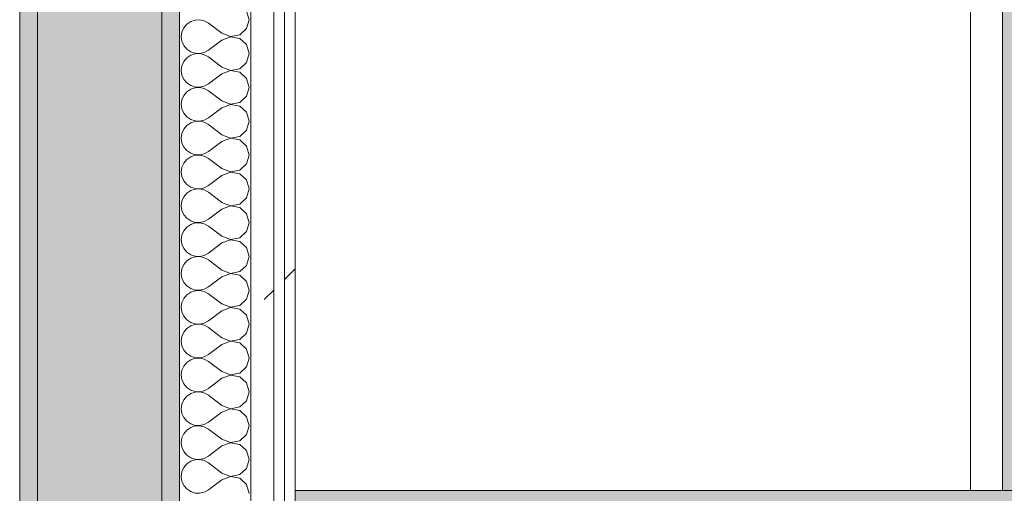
# Model space of a CAD drawing. Header units: millimetres. Extents: x -40968 to 13979, y -19284 to 4746.
# Tile 44 of 173: x -23118 to -22564, y 1362 to 1629. Entities that reach past the tile are written whole.
import ezdxf
from ezdxf.enums import TextEntityAlignment as Align

# ---------------------------------------------------------------- set-up
doc = ezdxf.new("R2010")
doc.units = ezdxf.units.MM
doc.header["$MEASUREMENT"] = 0
doc.linetypes.add('Wipeout_Contour', pattern=[1000, 0, -1000])
for name, color, linetype in [('12_FAÇ_Façana', 7, 'Continuous'), ('Nuevo_05_AUX_Treball', 7, 'Continuous'), ('Nuevo_08_E_Envans secs', 7, 'Continuous'), ('Nuevo_09_EI_Mobiliari cuines', 7, 'Continuous')]:
    doc.layers.add(name, color=color, linetype=linetype)
for name, color, linetype, lineweight, true_color in [('12_FAÇ_Façana_Pluma_Nº__102', 7, 'Continuous', 5, 0xcccccc), ('12_FAÇ_Façana_Pluma_Nº__176', 7, 'Continuous', 15, 0x93a0c6), ('Nuevo_05_AUX_Treball_Pluma_Nº__3', 7, 'Continuous', 5, 0xa4a4a4), ('Nuevo_08_E_Envans secs_Pluma_Nº__102', 7, 'Continuous', 5, 0xcccccc), ('Nuevo_08_E_Envans secs_Pluma_Nº__171', 171, 'Continuous', 13, 0xaaaaff), ('Nuevo_08_E_Envans secs_Pluma_Nº__177', 7, 'Continuous', 15, 0xf7e046)]:
    doc.layers.add(name, color=color, linetype=linetype, lineweight=lineweight, true_color=true_color)
for name, color, linetype, lineweight in [('12_FAÇ_Façana_Pluma_Nº__7', 7, 'Continuous', 5), ('Nuevo_08_E_Envans secs_Pluma_Nº__1', 7, 'Continuous', 5), ('Nuevo_09_EI_Mobiliari cuines_Pluma_Nº__1', 7, 'Continuous', 5), ('Nuevo_Sellos de Zona Archicad_Pluma_Nº__6', 7, 'Continuous', 5)]:
    doc.layers.add(name, color=color, linetype=linetype, lineweight=lineweight)
doc.styles.add('Estilo_Generado_1', font='txt')
doc.styles.add('Estilo_Generado_3', font='arial.ttf')
pattern_1 = [(45, (0, 0), (-183.8478, 183.8478), [195, -65]), (45, (7e-14, 183.85), (-183.8478, 183.8478), [195, -65])]

# ---------------------------------------------------------------- blocks, each defined once
blk = doc.blocks.new('Planta 2_Office - Descans_1_1', base_point=(-17995.26, 748.54))
at = {"layer": 'Nuevo_05_AUX_Treball', "linetype": 'Continuous', "lineweight": 0, "true_color": 0xfee7e7}
blk.add_hatch(color=7, dxfattribs=at).paths.add_polyline_path([(-22963.42, -1128.98), (-22225.88, -1128.98), (-21025.88, -1128.98), (-18225.38, -1128.98), (-12886.81, -1128.98), (-12886.81, -996.81), (-12428.84, -996.81), (-12428.84, 1963.55), (-22963.42, 1963.55)])
at = {"layer": 'Nuevo_05_AUX_Treball_Pluma_Nº__3', "color": 253, "linetype": 'Continuous', "lineweight": 5, "true_color": 0xa4a4a4, "flags": 128}
blk.add_lwpolyline([(-22963.42, -1128.98), (-22225.88, -1128.98), (-21025.88, -1128.98), (-18225.38, -1128.98), (-12886.81, -1128.98), (-12886.81, -996.81), (-12428.84, -996.81), (-12428.84, 1963.55), (-22963.42, 1963.55)], close=True, dxfattribs=at)
at = {"layer": 'Nuevo_Sellos de Zona Archicad_Pluma_Nº__6', "color": 7, "lineweight": 5, "style": 'Estilo_Generado_1'}
for tag, p in [('ROOM_NAME', (-17995.26, 690.38)), ('ROOM_NUMBER', (-17995.26, 465.99)), ('ROOM_NET_AREA', (-17995.26, 238.62))]:
    blk.add_attdef(tag, text='', height=120, dxfattribs=at).set_placement(p, align=Align.TOP_LEFT)
blk = doc.blocks.new('Muro_60_1', base_point=(-23028.42, -1193.98))
at = {"layer": '12_FAÇ_Façana_Pluma_Nº__102', "linetype": 'Continuous', "lineweight": 0, "true_color": 0xe5e5e5}
blk.add_hatch(color=254, dxfattribs=at).paths.add_polyline_path([(-23108.42, 2009.55), (-23108.42, -1193.98), (-23038.42, -1193.98), (-23038.42, 2009.55)])
at = {"layer": '12_FAÇ_Façana_Pluma_Nº__176', "linetype": 'Continuous', "lineweight": 0, "true_color": 0x495063}
for points in [[(-23036.6, 2099.55), (-23038.42, 2097.33), (-23038.42, -1153.98), (-23028.42, -1153.98), (-23028.42, 2099.55)], [(-23118.42, 1999.55), (-23118.42, -1153.98), (-23108.42, -1153.98), (-23108.42, 1999.55)]]:
    blk.add_hatch(color=251, dxfattribs=at).paths.add_polyline_path(points)
at = {"layer": '12_FAÇ_Façana_Pluma_Nº__7', "color": 7, "linetype": 'Continuous', "lineweight": 5}
for p, q in [((-23108.42, 2009.55), (-23108.42, -1153.98)), ((-23038.42, -1153.98), (-23038.42, 2009.55))]:
    blk.add_line(p, q, dxfattribs=at)
at = {"layer": '12_FAÇ_Façana_Pluma_Nº__7', "color": 7, "linetype": 'Continuous', "lineweight": 5, "flags": 128}
for points in [[(-23028.42, -1153.98), (-23028.42, 2109.55)], [(-23118.42, 1999.55), (-23118.42, -1153.98)]]:
    blk.add_lwpolyline(points, dxfattribs=at)
blk = doc.blocks.new('*X242')
at = {"layer": 'Nuevo_08_E_Envans secs_Pluma_Nº__102', "color": 254, "linetype": 'Continuous', "lineweight": 5, "true_color": 0xcccccc}
for p, q in [((-22989.37, 1628.57), (-22990.79, 1633.58)), ((-23026.04, 1624.05), (-23027.1, 1621.65)), ((-23024.37, 1626.08), (-23026.04, 1624.05)), ((-23022.2, 1627.57), (-23024.37, 1626.08)), ((-23019.71, 1628.41), (-23022.2, 1627.57)), ((-23017.09, 1628.53), (-23019.71, 1628.41)), ((-23014.53, 1627.94), (-23017.09, 1628.53)), ((-23012.23, 1626.67), (-23014.53, 1627.94)), ((-23004.61, 1620.95), (-23012.23, 1626.67)), ((-22994.63, 1620.05), (-22990.79, 1623.56)), ((-22990.79, 1623.56), (-22989.37, 1628.57)), ((-23027.1, 1621.65), (-23027.47, 1619.05)), ((-23027.47, 1619.05), (-23027.1, 1616.45)), ((-23004.61, 1620.95), (-22999.75, 1619.09)), ((-22999.75, 1619.01), (-23004.61, 1617.14)), ((-22999.75, 1619.09), (-22994.63, 1620.05)), ((-22994.63, 1618.04), (-22999.75, 1619.01)), ((-22990.79, 1614.53), (-22994.63, 1618.04)), ((-23027.1, 1616.45), (-23026.04, 1614.04)), ((-23026.04, 1614.04), (-23024.37, 1612.02)), ((-23004.61, 1617.14), (-23012.23, 1611.43)), ((-22989.37, 1609.52), (-22990.79, 1614.53)), ((-23024.37, 1607.03), (-23026.04, 1605.01)), ((-23024.37, 1612.02), (-23022.2, 1610.53)), ((-23022.2, 1608.52), (-23024.37, 1607.03)), ((-23022.2, 1610.53), (-23019.71, 1609.69)), ((-23019.71, 1609.36), (-23022.2, 1608.52)), ((-23019.71, 1609.69), (-23017.09, 1609.56)), ((-23017.09, 1609.49), (-23019.71, 1609.36)), ((-23017.09, 1609.56), (-23014.53, 1610.16)), ((-23014.53, 1608.89), (-23017.09, 1609.49)), ((-23014.53, 1610.16), (-23012.23, 1611.43)), ((-23012.23, 1607.62), (-23014.53, 1608.89)), ((-23004.61, 1601.9), (-23012.23, 1607.62)), ((-22990.79, 1604.52), (-22989.37, 1609.52)), ((-23027.1, 1602.6), (-23027.47, 1600)), ((-23026.04, 1605.01), (-23027.1, 1602.6)), ((-23004.61, 1601.9), (-22999.75, 1600.04)), ((-22994.63, 1601.01), (-22990.79, 1604.52)), ((-23027.47, 1600), (-23027.1, 1597.4)), ((-23027.1, 1597.4), (-23026.04, 1594.99)), ((-23004.61, 1598.1), (-23012.23, 1592.38)), ((-22999.75, 1599.96), (-23004.61, 1598.1)), ((-22999.75, 1600.04), (-22994.63, 1601.01)), ((-22994.63, 1598.99), (-22999.75, 1599.96)), ((-22990.79, 1595.48), (-22994.63, 1598.99)), ((-23026.04, 1594.99), (-23024.37, 1592.97)), ((-23024.37, 1592.97), (-23022.2, 1591.48)), ((-23022.2, 1591.48), (-23019.71, 1590.64)), ((-23019.71, 1590.31), (-23022.2, 1589.47)), ((-23019.71, 1590.64), (-23017.09, 1590.51)), ((-23017.09, 1590.44), (-23019.71, 1590.31)), ((-23017.09, 1590.51), (-23014.53, 1591.11)), ((-23014.53, 1589.84), (-23017.09, 1590.44)), ((-23014.53, 1591.11), (-23012.23, 1592.38)), ((-22989.37, 1590.48), (-22990.79, 1595.48)), ((-22990.79, 1585.47), (-22989.37, 1590.48)), ((-23026.04, 1585.96), (-23027.1, 1583.55)), ((-23024.37, 1587.98), (-23026.04, 1585.96)), ((-23022.2, 1589.47), (-23024.37, 1587.98)), ((-23012.23, 1588.57), (-23014.53, 1589.84)), ((-23004.61, 1582.86), (-23012.23, 1588.57)), ((-22994.63, 1581.96), (-22990.79, 1585.47)), ((-23027.1, 1583.55), (-23027.47, 1580.95)), ((-23027.47, 1580.95), (-23027.1, 1578.35)), ((-23004.61, 1579.05), (-23012.23, 1573.33)), ((-23004.61, 1582.86), (-22999.75, 1580.99)), ((-22999.75, 1580.91), (-23004.61, 1579.05)), ((-22999.75, 1580.99), (-22994.63, 1581.96)), ((-22994.63, 1579.95), (-22999.75, 1580.91)), ((-22990.79, 1576.44), (-22994.63, 1579.95)), ((-23027.1, 1578.35), (-23026.04, 1575.95)), ((-23026.04, 1575.95), (-23024.37, 1573.92)), ((-23024.37, 1573.92), (-23022.2, 1572.43)), ((-22989.37, 1571.43), (-22990.79, 1576.44)), ((-23024.37, 1568.94), (-23026.04, 1566.91)), ((-23022.2, 1570.42), (-23024.37, 1568.94)), ((-23022.2, 1572.43), (-23019.71, 1571.59)), ((-23019.71, 1571.26), (-23022.2, 1570.42)), ((-23019.71, 1571.59), (-23017.09, 1571.47)), ((-23017.09, 1571.39), (-23019.71, 1571.26)), ((-23017.09, 1571.47), (-23014.53, 1572.06)), ((-23014.53, 1570.8), (-23017.09, 1571.39)), ((-23014.53, 1572.06), (-23012.23, 1573.33)), ((-23012.23, 1569.52), (-23014.53, 1570.8)), ((-23004.61, 1563.81), (-23012.23, 1569.52)), ((-22990.79, 1566.42), (-22989.37, 1571.43)), ((-23027.1, 1564.51), (-23027.47, 1561.9)), ((-23026.04, 1566.91), (-23027.1, 1564.51)), ((-23004.61, 1563.81), (-22999.75, 1561.94)), ((-22999.75, 1561.94), (-22994.63, 1562.91)), ((-22994.63, 1562.91), (-22990.79, 1566.42)), ((-23027.47, 1561.9), (-23027.1, 1559.3)), ((-23027.1, 1559.3), (-23026.04, 1556.9)), ((-23026.04, 1556.9), (-23024.37, 1554.87)), ((-23004.61, 1560), (-23012.23, 1554.29)), ((-22999.75, 1561.87), (-23004.61, 1560)), ((-22994.63, 1560.9), (-22999.75, 1561.87)), ((-22990.79, 1557.39), (-22994.63, 1560.9)), ((-22989.37, 1552.38), (-22990.79, 1557.39)), ((-23024.37, 1554.87), (-23022.2, 1553.39)), ((-23022.2, 1551.38), (-23024.37, 1549.89)), ((-23022.2, 1553.39), (-23019.71, 1552.55)), ((-23019.71, 1552.22), (-23022.2, 1551.38)), ((-23019.71, 1552.55), (-23017.09, 1552.42)), ((-23017.09, 1552.34), (-23019.71, 1552.22)), ((-23017.09, 1552.42), (-23014.53, 1553.01)), ((-23014.53, 1551.75), (-23017.09, 1552.34)), ((-23014.53, 1553.01), (-23012.23, 1554.29)), ((-23012.23, 1550.48), (-23014.53, 1551.75)), ((-22990.79, 1547.37), (-22989.37, 1552.38)), ((-23026.04, 1547.86), (-23027.1, 1545.46)), ((-23024.37, 1549.89), (-23026.04, 1547.86)), ((-23004.61, 1544.76), (-23012.23, 1550.48)), ((-22994.63, 1543.86), (-22990.79, 1547.37)), ((-23027.1, 1545.46), (-23027.47, 1542.86)), ((-23027.47, 1542.86), (-23027.1, 1540.25)), ((-23027.1, 1540.25), (-23026.04, 1537.85)), ((-23004.61, 1540.95), (-23012.23, 1535.24)), ((-23004.61, 1544.76), (-22999.75, 1542.9)), ((-22999.75, 1542.82), (-23004.61, 1540.95)), ((-22999.75, 1542.9), (-22994.63, 1543.86)), ((-22994.63, 1541.85), (-22999.75, 1542.82)), ((-22990.79, 1538.34), (-22994.63, 1541.85)), ((-23026.04, 1537.85), (-23024.37, 1535.83)), ((-23024.37, 1535.83), (-23022.2, 1534.34)), ((-23014.53, 1533.97), (-23012.23, 1535.24)), ((-22989.37, 1533.33), (-22990.79, 1538.34)), ((-23024.37, 1530.84), (-23026.04, 1528.82)), ((-23022.2, 1532.33), (-23024.37, 1530.84)), ((-23022.2, 1534.34), (-23019.71, 1533.5)), ((-23019.71, 1533.17), (-23022.2, 1532.33)), ((-23019.71, 1533.5), (-23017.09, 1533.37)), ((-23017.09, 1533.29), (-23019.71, 1533.17)), ((-23017.09, 1533.37), (-23014.53, 1533.97)), ((-23014.53, 1532.7), (-23017.09, 1533.29)), ((-23012.23, 1531.43), (-23014.53, 1532.7)), ((-23004.61, 1525.71), (-23012.23, 1531.43)), ((-22990.79, 1528.33), (-22989.37, 1533.33)), ((-23027.1, 1526.41), (-23027.47, 1523.81)), ((-23027.47, 1523.81), (-23027.1, 1521.21)), ((-23026.04, 1528.82), (-23027.1, 1526.41)), ((-23004.61, 1525.71), (-22999.75, 1523.85)), ((-22999.75, 1523.77), (-23004.61, 1521.9)), ((-22999.75, 1523.85), (-22994.63, 1524.81)), ((-22994.63, 1522.8), (-22999.75, 1523.77)), ((-22994.63, 1524.81), (-22990.79, 1528.33)), ((-23027.1, 1521.21), (-23026.04, 1518.8)), ((-23026.04, 1518.8), (-23024.37, 1516.78)), ((-23004.61, 1521.9), (-23012.23, 1516.19)), ((-22990.79, 1519.29), (-22994.63, 1522.8)), ((-22989.37, 1514.29), (-22990.79, 1519.29)), ((-23024.37, 1516.78), (-23022.2, 1515.29)), ((-23022.2, 1513.28), (-23024.37, 1511.79)), ((-23022.2, 1515.29), (-23019.71, 1514.45)), ((-23019.71, 1514.12), (-23022.2, 1513.28)), ((-23019.71, 1514.45), (-23017.09, 1514.32)), ((-23017.09, 1514.25), (-23019.71, 1514.12)), ((-23017.09, 1514.32), (-23014.53, 1514.92)), ((-23014.53, 1513.65), (-23017.09, 1514.25)), ((-23014.53, 1514.92), (-23012.23, 1516.19)), ((-23012.23, 1512.38), (-23014.53, 1513.65)), ((-22990.79, 1509.28), (-22989.37, 1514.29)), ((-23027.1, 1507.36), (-23027.47, 1504.76)), ((-23026.04, 1509.77), (-23027.1, 1507.36)), ((-23024.37, 1511.79), (-23026.04, 1509.77)), ((-23004.61, 1506.67), (-23012.23, 1512.38)), ((-22994.63, 1505.77), (-22990.79, 1509.28)), ((-23027.47, 1504.76), (-23027.1, 1502.16)), ((-23027.1, 1502.16), (-23026.04, 1499.75)), ((-23004.61, 1502.86), (-23012.23, 1497.14)), ((-23004.61, 1506.67), (-22999.75, 1504.8)), ((-22999.75, 1504.72), (-23004.61, 1502.86)), ((-22999.75, 1504.8), (-22994.63, 1505.77)), ((-22994.63, 1503.76), (-22999.75, 1504.72)), ((-22990.79, 1500.25), (-22994.63, 1503.76)), ((-23026.04, 1499.75), (-23024.37, 1497.73)), ((-23024.37, 1497.73), (-23022.2, 1496.24)), ((-23022.2, 1496.24), (-23019.71, 1495.4)), ((-23017.09, 1495.28), (-23014.53, 1495.87)), ((-23014.53, 1495.87), (-23012.23, 1497.14)), ((-22989.37, 1495.24), (-22990.79, 1500.25)), ((-23026.04, 1490.72), (-23027.1, 1488.32)), ((-23024.37, 1492.74), (-23026.04, 1490.72)), ((-23022.2, 1494.23), (-23024.37, 1492.74)), ((-23019.71, 1495.07), (-23022.2, 1494.23)), ((-23019.71, 1495.4), (-23017.09, 1495.28)), ((-23017.09, 1495.2), (-23019.71, 1495.07)), ((-23014.53, 1494.6), (-23017.09, 1495.2)), ((-23012.23, 1493.33), (-23014.53, 1494.6)), ((-23004.61, 1487.62), (-23012.23, 1493.33)), ((-22990.79, 1490.23), (-22989.37, 1495.24)), ((-23027.1, 1488.32), (-23027.47, 1485.71)), ((-23027.47, 1485.71), (-23027.1, 1483.11)), ((-23004.61, 1487.62), (-22999.75, 1485.75)), ((-22999.75, 1485.68), (-23004.61, 1483.81)), ((-22999.75, 1485.75), (-22994.63, 1486.72)), ((-22994.63, 1484.71), (-22999.75, 1485.68)), ((-22994.63, 1486.72), (-22990.79, 1490.23)), ((-23027.1, 1483.11), (-23026.04, 1480.71)), ((-23026.04, 1480.71), (-23024.37, 1478.68)), ((-23004.61, 1483.81), (-23012.23, 1478.1)), ((-22990.79, 1481.2), (-22994.63, 1484.71)), ((-22989.37, 1476.19), (-22990.79, 1481.2)), ((-23024.37, 1473.7), (-23026.04, 1471.67)), ((-23024.37, 1478.68), (-23022.2, 1477.2)), ((-23022.2, 1475.19), (-23024.37, 1473.7)), ((-23022.2, 1477.2), (-23019.71, 1476.36)), ((-23019.71, 1476.02), (-23022.2, 1475.19)), ((-23019.71, 1476.36), (-23017.09, 1476.23)), ((-23017.09, 1476.15), (-23019.71, 1476.02)), ((-23017.09, 1476.23), (-23014.53, 1476.82)), ((-23014.53, 1475.56), (-23017.09, 1476.15)), ((-23014.53, 1476.82), (-23012.23, 1478.1)), ((-23012.23, 1474.29), (-23014.53, 1475.56)), ((-23004.61, 1468.57), (-23012.23, 1474.29)), ((-22990.79, 1471.18), (-22989.37, 1476.19)), ((-23027.1, 1469.27), (-23027.47, 1466.67)), ((-23026.04, 1471.67), (-23027.1, 1469.27)), ((-23004.61, 1468.57), (-22999.75, 1466.71)), ((-22994.63, 1467.67), (-22990.79, 1471.18)), ((-23027.47, 1466.67), (-23027.1, 1464.06)), ((-23027.1, 1464.06), (-23026.04, 1461.66)), ((-23004.61, 1464.76), (-23012.23, 1459.05)), ((-22999.75, 1466.63), (-23004.61, 1464.76)), ((-22999.75, 1466.71), (-22994.63, 1467.67)), ((-22994.63, 1465.66), (-22999.75, 1466.63)), ((-22990.79, 1462.15), (-22994.63, 1465.66)), ((-23026.04, 1461.66), (-23024.37, 1459.64)), ((-23024.37, 1459.64), (-23022.2, 1458.15)), ((-23022.2, 1458.15), (-23019.71, 1457.31)), ((-23019.71, 1457.31), (-23017.09, 1457.18)), ((-23017.09, 1457.1), (-23019.71, 1456.98)), ((-23017.09, 1457.18), (-23014.53, 1457.78)), ((-23014.53, 1456.51), (-23017.09, 1457.1)), ((-23014.53, 1457.78), (-23012.23, 1459.05)), ((-22989.37, 1457.14), (-22990.79, 1462.15)), ((-22990.79, 1452.14), (-22989.37, 1457.14)), ((-23026.04, 1452.63), (-23027.1, 1450.22)), ((-23024.37, 1454.65), (-23026.04, 1452.63)), ((-23022.2, 1456.14), (-23024.37, 1454.65)), ((-23019.71, 1456.98), (-23022.2, 1456.14)), ((-23012.23, 1455.24), (-23014.53, 1456.51)), ((-23004.61, 1449.52), (-23012.23, 1455.24)), ((-22994.63, 1448.62), (-22990.79, 1452.14)), ((-23027.1, 1450.22), (-23027.47, 1447.62)), ((-23027.47, 1447.62), (-23027.1, 1445.02)), ((-23004.61, 1449.52), (-22999.75, 1447.66)), ((-22999.75, 1447.58), (-23004.61, 1445.71)), ((-22999.75, 1447.66), (-22994.63, 1448.62)), ((-22994.63, 1446.61), (-22999.75, 1447.58)), ((-22990.79, 1443.1), (-22994.63, 1446.61)), ((-23027.1, 1445.02), (-23026.04, 1442.61)), ((-23026.04, 1442.61), (-23024.37, 1440.59)), ((-23024.37, 1440.59), (-23022.2, 1439.1)), ((-23004.61, 1445.71), (-23012.23, 1440)), ((-22989.37, 1438.1), (-22990.79, 1443.1)), ((-23024.37, 1435.6), (-23026.04, 1433.58)), ((-23022.2, 1437.09), (-23024.37, 1435.6)), ((-23022.2, 1439.1), (-23019.71, 1438.26)), ((-23019.71, 1437.93), (-23022.2, 1437.09)), ((-23019.71, 1438.26), (-23017.09, 1438.13)), ((-23017.09, 1438.06), (-23019.71, 1437.93)), ((-23017.09, 1438.13), (-23014.53, 1438.73)), ((-23014.53, 1437.46), (-23017.09, 1438.06)), ((-23014.53, 1438.73), (-23012.23, 1440)), ((-23012.23, 1436.19), (-23014.53, 1437.46)), ((-23004.61, 1430.48), (-23012.23, 1436.19)), ((-22990.79, 1433.09), (-22989.37, 1438.1)), ((-23027.1, 1431.17), (-23027.47, 1428.57)), ((-23026.04, 1433.58), (-23027.1, 1431.17)), ((-23004.61, 1430.48), (-22999.75, 1428.61)), ((-22999.75, 1428.61), (-22994.63, 1429.58)), ((-22994.63, 1429.58), (-22990.79, 1433.09)), ((-23027.47, 1428.57), (-23027.1, 1425.97)), ((-23027.1, 1425.97), (-23026.04, 1423.56)), ((-23004.61, 1426.67), (-23012.23, 1420.95)), ((-22999.75, 1428.53), (-23004.61, 1426.67)), ((-22994.63, 1427.57), (-22999.75, 1428.53)), ((-22990.79, 1424.05), (-22994.63, 1427.57)), ((-22989.37, 1419.05), (-22990.79, 1424.05)), ((-23026.04, 1423.56), (-23024.37, 1421.54)), ((-23024.37, 1421.54), (-23022.2, 1420.05)), ((-23022.2, 1420.05), (-23019.71, 1419.21)), ((-23019.71, 1418.88), (-23022.2, 1418.04)), ((-23019.71, 1419.21), (-23017.09, 1419.09)), ((-23017.09, 1419.01), (-23019.71, 1418.88)), ((-23017.09, 1419.09), (-23014.53, 1419.68)), ((-23014.53, 1418.41), (-23017.09, 1419.01)), ((-23014.53, 1419.68), (-23012.23, 1420.95)), ((-23012.23, 1417.14), (-23014.53, 1418.41)), ((-22990.79, 1414.04), (-22989.37, 1419.05)), ((-23026.04, 1414.53), (-23027.1, 1412.13)), ((-23024.37, 1416.55), (-23026.04, 1414.53)), ((-23022.2, 1418.04), (-23024.37, 1416.55)), ((-23004.61, 1411.43), (-23012.23, 1417.14)), ((-22994.63, 1410.53), (-22990.79, 1414.04)), ((-23027.1, 1412.13), (-23027.47, 1409.52)), ((-23027.47, 1409.52), (-23027.1, 1406.92)), ((-23004.61, 1407.62), (-23012.23, 1401.9)), ((-23004.61, 1411.43), (-22999.75, 1409.56)), ((-22999.75, 1409.49), (-23004.61, 1407.62)), ((-22999.75, 1409.56), (-22994.63, 1410.53)), ((-22994.63, 1408.52), (-22999.75, 1409.49)), ((-22990.79, 1405.01), (-22994.63, 1408.52)), ((-23027.1, 1406.92), (-23026.04, 1404.52)), ((-23026.04, 1404.52), (-23024.37, 1402.49)), ((-23024.37, 1402.49), (-23022.2, 1401.01)), ((-23014.53, 1400.63), (-23012.23, 1401.9)), ((-22989.37, 1400), (-22990.79, 1405.01)), ((-23024.37, 1397.51), (-23026.04, 1395.48)), ((-23022.2, 1398.99), (-23024.37, 1397.51)), ((-23022.2, 1401.01), (-23019.71, 1400.17)), ((-23019.71, 1399.83), (-23022.2, 1398.99)), ((-23019.71, 1400.17), (-23017.09, 1400.04)), ((-23017.09, 1399.96), (-23019.71, 1399.83)), ((-23017.09, 1400.04), (-23014.53, 1400.63)), ((-23014.53, 1399.37), (-23017.09, 1399.96)), ((-23012.23, 1398.1), (-23014.53, 1399.37)), ((-23004.61, 1392.38), (-23012.23, 1398.1)), ((-22990.79, 1394.99), (-22989.37, 1400)), ((-23027.1, 1393.08), (-23027.47, 1390.48)), ((-23026.04, 1395.48), (-23027.1, 1393.08)), ((-23004.61, 1392.38), (-22999.75, 1390.51)), ((-22999.75, 1390.51), (-22994.63, 1391.48)), ((-22994.63, 1391.48), (-22990.79, 1394.99)), ((-23027.47, 1390.48), (-23027.1, 1387.87)), ((-23027.1, 1387.87), (-23026.04, 1385.47)), ((-23026.04, 1385.47), (-23024.37, 1383.45)), ((-23004.61, 1388.57), (-23012.23, 1382.86)), ((-22999.75, 1390.44), (-23004.61, 1388.57)), ((-22994.63, 1389.47), (-22999.75, 1390.44)), ((-22990.79, 1385.96), (-22994.63, 1389.47)), ((-22989.37, 1380.95), (-22990.79, 1385.96)), ((-23024.37, 1383.45), (-23022.2, 1381.96)), ((-23022.2, 1379.95), (-23024.37, 1378.46)), ((-23022.2, 1381.96), (-23019.71, 1381.12)), ((-23019.71, 1380.79), (-23022.2, 1379.95)), ((-23019.71, 1381.12), (-23017.09, 1380.99)), ((-23017.09, 1380.91), (-23019.71, 1380.79)), ((-23017.09, 1380.99), (-23014.53, 1381.59)), ((-23014.53, 1380.32), (-23017.09, 1380.91)), ((-23014.53, 1381.59), (-23012.23, 1382.86)), ((-23012.23, 1379.05), (-23014.53, 1380.32)), ((-22990.79, 1375.95), (-22989.37, 1380.95)), ((-23027.1, 1374.03), (-23027.47, 1371.43)), ((-23026.04, 1376.44), (-23027.1, 1374.03)), ((-23024.37, 1378.46), (-23026.04, 1376.44)), ((-23004.61, 1373.33), (-23012.23, 1379.05)), ((-22994.63, 1372.43), (-22990.79, 1375.95)), ((-23027.47, 1371.43), (-23027.1, 1368.83)), ((-23027.1, 1368.83), (-23026.04, 1366.42)), ((-23004.61, 1369.52), (-23012.23, 1363.81)), ((-23004.61, 1373.33), (-22999.75, 1371.47)), ((-22999.75, 1371.39), (-23004.61, 1369.52)), ((-22999.75, 1371.47), (-22994.63, 1372.43)), ((-22994.63, 1370.42), (-22999.75, 1371.39)), ((-22990.79, 1366.91), (-22994.63, 1370.42)), ((-23026.04, 1366.42), (-23024.37, 1364.4)), ((-23024.37, 1364.4), (-23022.2, 1362.91)), ((-23022.2, 1362.91), (-23019.71, 1362.07)), ((-23014.53, 1362.54), (-23012.23, 1363.81)), ((-22989.37, 1361.9), (-22990.79, 1366.91)), ((-23019.71, 1362.07), (-23017.09, 1361.94)), ((-23017.09, 1361.94), (-23014.53, 1362.54))]:
    blk.add_line(p, q, dxfattribs=at)
blk = doc.blocks.new('Muro_89_1', base_point=(-23028.42, -1193.98))
at = {"layer": 'Nuevo_08_E_Envans secs_Pluma_Nº__1', "color": 7, "linetype": 'Continuous', "lineweight": 5, "flags": 128}
blk.add_lwpolyline([(-23028.42, 1963.55), (-23028.42, -1128.98)], dxfattribs=at)
at = {"color": 254, "linetype": 'Wipeout_Contour', "lineweight": 0, "ltscale": 92150.5604}
blk.add_wipeout([(-22975.42, -1128.98), (-22975.42, 1963.55), (-22988.42, 1963.55), (-22988.42, -1128.98)], dxfattribs=at).dxf.layer = 'Nuevo_08_E_Envans secs'
at = {"color": 254, "linetype": 'Wipeout_Contour', "lineweight": 0, "ltscale": 92088.710354}
blk.add_wipeout([(-22963.42, -1128.98), (-22963.42, 1963.55), (-22969.42, 1963.55), (-22969.42, -1128.98)], dxfattribs=at).dxf.layer = 'Nuevo_08_E_Envans secs'
at = {"layer": 'Nuevo_08_E_Envans secs_Pluma_Nº__171', "linetype": 'Continuous', "lineweight": 13, "true_color": 0xaaaaff}
h = blk.add_hatch(dxfattribs=at)
h.set_pattern_fill('Panellat_HPL_0001', color=161, style=0, pattern_type=2)
h.set_pattern_definition(pattern_1)
h.paths.add_polyline_path([(-22963.42, -1128.98), (-22963.42, 1963.55), (-22969.42, 1963.55), (-22969.42, -1128.98)])
at = {"layer": 'Nuevo_08_E_Envans secs_Pluma_Nº__177', "linetype": 'Continuous', "lineweight": 15, "true_color": 0xf7e046}
h = blk.add_hatch(dxfattribs=at)
h.set_pattern_fill('Panellat_HPL_0001', color=53, style=0, pattern_type=2)
h.set_pattern_definition(pattern_1)
h.paths.add_polyline_path([(-22975.42, -1128.98), (-22975.42, 1963.55), (-22988.42, 1963.55), (-22988.42, -1128.98)])
at = {"layer": 'Nuevo_08_E_Envans secs_Pluma_Nº__1', "color": 7, "linetype": 'Continuous', "lineweight": 5}
for p, q in [((-22988.42, -1128.98), (-22988.42, 1963.55)), ((-22975.42, -1128.98), (-22975.42, 1963.55)), ((-22969.42, -1128.98), (-22969.42, 1963.55))]:
    blk.add_line(p, q, dxfattribs=at)
at = {"layer": 'Nuevo_08_E_Envans secs_Pluma_Nº__1', "color": 7, "linetype": 'Continuous', "lineweight": 5, "flags": 128}
blk.add_lwpolyline([(-22963.42, -1128.98), (-22963.42, 1963.55)], dxfattribs=at)
at = {"layer": 'Nuevo_08_E_Envans secs', "color": 7, "lineweight": 20}
blk.add_blockref('*X242', (0, 0), dxfattribs=at)
blk = doc.blocks.new('Nevera 27_2')
at = {"layer": 'Nuevo_09_EI_Mobiliari cuines_Pluma_Nº__1', "color": 7, "linetype": 'Continuous', "lineweight": 5, "flags": 128}
blk.add_lwpolyline([(0, 0), (600, 0), (600, 600), (0, 600)], close=True, dxfattribs=at)
at = {"layer": 'Nuevo_09_EI_Mobiliari cuines_Pluma_Nº__1', "color": 7, "lineweight": 5, "style": 'Estilo_Generado_3'}
blk.add_attdef('txt', text='', height=120, dxfattribs=at).set_placement((300, 306.86), align=Align.MIDDLE_CENTER)
blk = doc.blocks.new('Armario Mural 27_3')
at = {"color": 254, "linetype": 'Wipeout_Contour', "lineweight": 0, "ltscale": 1719.017367}
blk.add_wipeout([(0, -398), (600, -398), (600, 0), (0, 0)], dxfattribs=at).dxf.layer = 'Nuevo_09_EI_Mobiliari cuines'
at = {"layer": 'Nuevo_09_EI_Mobiliari cuines_Pluma_Nº__1', "color": 7, "linetype": 'Continuous', "lineweight": 5}
blk.add_line((0, -380), (600, -380), dxfattribs=at)
at = {"layer": 'Nuevo_09_EI_Mobiliari cuines_Pluma_Nº__1', "color": 7, "linetype": 'Continuous', "lineweight": 5, "flags": 128}
blk.add_lwpolyline([(0, -398), (600, -398), (600, 0), (0, 0)], close=True, dxfattribs=at)

msp = doc.modelspace()

# ---------------------------------------------------------------- linework, layer by layer
at = {"layer": 'Nuevo_05_AUX_Treball', "color": 7, "linetype": 'Continuous', "lineweight": 0, "true_color": 0xfee7e7, "flags": 128}
msp.add_lwpolyline([(-22963.42, -1128.98), (-22225.88, -1128.98), (-21025.88, -1128.98), (-18225.38, -1128.98), (-12886.81, -1128.98), (-12886.81, -996.81), (-12428.84, -996.81), (-12428.84, 1963.55), (-22963.42, 1963.55)], close=True, dxfattribs=at)

# ---------------------------------------------------------------- block references
at = {"layer": '12_FAÇ_Façana', "color": 7, "lineweight": 20}
msp.add_blockref('Muro_60_1', (-23028.42, -1193.98), dxfattribs=at)
at = {"layer": 'Nuevo_05_AUX_Treball', "color": 7, "linetype": 'Continuous', "lineweight": 5}
msp.add_blockref('Planta 2_Office - Descans_1_1', (-17995.26, 748.54), dxfattribs=at)

# ---------------------------------------------------------------- next in the draw order: block references
at = {"layer": 'Nuevo_08_E_Envans secs', "color": 7, "lineweight": 20}
msp.add_blockref('Muro_89_1', (-23028.42, -1193.98), dxfattribs=at)

# ---------------------------------------------------------------- next in the draw order: block references
at = {"layer": 'Nuevo_09_EI_Mobiliari cuines_Pluma_Nº__1', "color": 7, "linetype": 'Continuous', "lineweight": 5, "zscale": 1000, "rotation": 90}
msp.add_blockref('Nevera 27_2', (-22363.42, 1363.55), dxfattribs=at)

# ---------------------------------------------------------------- next in the draw order: block references
at = {"layer": 'Nuevo_09_EI_Mobiliari cuines_Pluma_Nº__1', "color": 7, "linetype": 'Continuous', "lineweight": 5, "zscale": 1000, "rotation": 89.99999999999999}
msp.add_blockref('Armario Mural 27_3', (-22963.42, 1363.55), dxfattribs=at)

doc.saveas('drawing.dxf')
